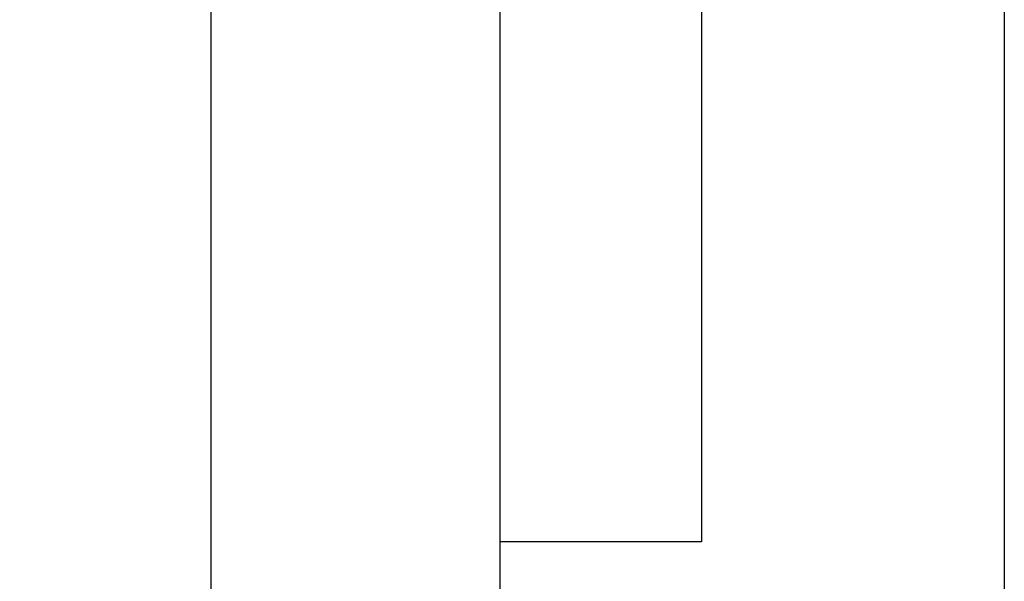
# Model space of a CAD drawing. Header units: inches. Extents: x 17 to 881, y 42 to 673.
# Tile 3 of 50: x 167 to 197, y 84 to 101. Entities that reach past the tile are written whole.
import ezdxf
from ezdxf.lldxf.tags import DXFTag

# ---------------------------------------------------------------- set-up
doc = ezdxf.new("R2010")
doc.units = ezdxf.units.IN
doc.header["$LTSCALE"] = 0.1
for name, color, linetype in [('DIM', 4, 'Continuous'), ('HID', 2, 'DASHED'), ('OUT', 3, 'Continuous')]:
    doc.layers.add(name, color=color, linetype=linetype)
doc.styles.add('DIM-7', font='SIMPLEX.shx', dxfattribs={"width": 0.7, "bigfont": 'chineset.shx'})
tags = doc.linetypes.add('DASHED', pattern=[25.72, 12.86, -12.86]).pattern_tags.tags
tags[6:7] = [DXFTag(74, 4), DXFTag(75, 0), DXFTag(340, '0'), DXFTag(46, 0.0), DXFTag(50, 0.0), DXFTag(44, 0.0), DXFTag(45, 0.0)]
tags[4:5] = [DXFTag(74, 4), DXFTag(75, 0), DXFTag(340, '0'), DXFTag(46, 0.0), DXFTag(50, 0.0), DXFTag(44, 0.0), DXFTag(45, 0.0)]
doc.dimstyles.new('CNS', dxfattribs={"dimtxt": 3.5, "dimasz": 2.5, "dimexe": 1, "dimexo": 1.5, "dimgap": 0.09, "dimtad": 0, "dimdsep": 46, "dimtxsty": 'DIM-7', "dimcen": 0.09, "dimclrd": 1, "dimclre": 1, "dimclrt": 4, "dimadec": 0, "dimazin": 0, "dimtfac": 1, "dimtix": 1, "dimtmove": 2, "dimatfit": 3, "dimfxl": 1, "dimtvp": 0.971429, "dimtolj": 1, "dimarcsym": 0})

# ---------------------------------------------------------------- blocks, each defined once
blk = doc.blocks.new('*D6')
at = {"layer": 'DEFPOINTS', "color": 0, "transparency": 16777216}
for p in [(173.07, 158.563), (182.643, 158.563), (182.643, 57.563)]:
    blk.add_point(p, dxfattribs=at)
at = {"layer": 'DIM', "color": 4, "lineweight": -2, "transparency": 16777216}
for p, q in [((181.143, 158.563), (172.07, 158.563)), ((173.07, 60.063), (173.07, 156.063)), ((181.143, 57.563), (172.07, 57.563))]:
    blk.add_line(p, q, dxfattribs=at)
at = {"layer": 'DIM', "color": 4, "transparency": 16777216}
for points in [[(172.653, 156.063), (173.487, 156.063), (173.07, 158.563)], [(172.653, 60.063), (173.487, 60.063), (173.07, 57.563)]]:
    blk.add_solid(points, dxfattribs=at)
at = {"layer": 'DIM', "color": 4, "transparency": 16777216, "insert": (169.67, 108.063), "char_height": 3.5, "attachment_point": 5, "rotation": 90, "style": 'DIM-7'}
blk.add_mtext('\\A1;%%C101', dxfattribs=at)

msp = doc.modelspace()

# ---------------------------------------------------------------- linework, layer by layer
at = {"layer": 'HID', "color": 0, "linetype": 'DASHED'}
for p, q in [((187.643, 131.063), (187.643, 85.063)), ((187.643, 85.063), (181.643, 85.063))]:
    msp.add_line(p, q, dxfattribs=at)
at = {"layer": 'OUT', "color": 0}
for p, q in [((181.643, 157.563), (181.643, 58.563)), ((196.643, 157.563), (196.643, 58.563))]:
    msp.add_line(p, q, dxfattribs=at)

# ---------------------------------------------------------------- dimensions: what is measured, and where the dimension line sits
at = {"layer": 'DIM', "color": 0}
dim = msp.add_linear_dim(base=(173.07, 158.563), p1=(182.643, 57.563), p2=(182.643, 158.563), angle=90, text='%%C<>', dimstyle='CNS', override={"dimclrd": 4, "dimclre": 4}, dxfattribs=at)
dim.commit()
dim.dimension.update_dxf_attribs({"geometry": '*D6', "text_midpoint": (169.67, 108.063)})

doc.saveas('drawing.dxf')
